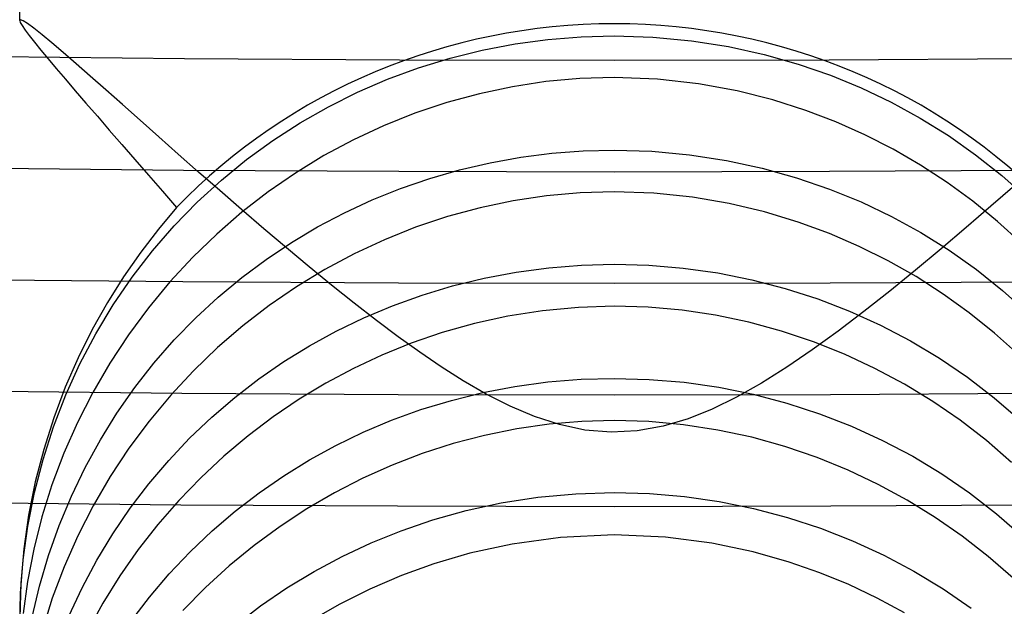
# Model space of a CAD drawing. Header units: millimetres. Extents: x -232 to 232, y -232 to 232.
# Tile 27 of 75: x -2 to 1.31, y -180.46 to -178.49. Entities that reach past the tile are written whole.
import ezdxf

# ---------------------------------------------------------------- set-up
doc = ezdxf.new("R2010")
doc.units = ezdxf.units.MM
doc.layers.add('HIDDEN', color=7, linetype='Continuous')
doc.layers.add('THICK', color=7, linetype='Continuous')

msp = doc.modelspace()

# ---------------------------------------------------------------- linework, layer by layer
at = {"layer": 'HIDDEN'}
for p, q in [((-2, -178.4913), (-2, -177.8638)), ((-1.9999, -178.4905), (-2, -178.4913)), ((-2, -178.4913), (-1.998, -178.4979)), ((-1.9997, -178.4899), (-1.9999, -178.4905)), ((-1.9994, -178.4894), (-1.9997, -178.4899)), ((-1.9989, -178.4891), (-1.9994, -178.4894)), ((-1.9983, -178.4889), (-1.9989, -178.4891)), ((-1.9975, -178.4888), (-1.9983, -178.4889)), ((-1.998, -178.4979), (-1.9918, -178.5087)), ((-1.9887, -178.4921), (-1.9975, -178.4888)), ((-1.9918, -178.5087), (-1.9817, -178.5235)), ((-1.9735, -178.5018), (-1.9887, -178.4921)), ((-1.952, -178.5177), (-1.9735, -178.5018)), ((-1.9817, -178.5235), (-1.9678, -178.5422)), ((-1.9678, -178.5422), (-1.9502, -178.5646)), ((-1.9246, -178.5396), (-1.952, -178.5177)), ((-1.8916, -178.5669), (-1.9246, -178.5396)), ((-0.1119, -178.5464), (0, -178.5434)), ((0, -178.5434), (0.1298, -178.5475)), ((-1.9502, -178.5646), (-1.9291, -178.5907)), ((-1.8534, -178.5995), (-1.8916, -178.5669)), ((-0.4439, -178.5915), (-0.3339, -178.5704)), ((-0.3339, -178.5704), (-0.2232, -178.5554)), ((-0.2232, -178.5554), (-0.1119, -178.5464)), ((0.1298, -178.5475), (0.2593, -178.5597)), ((0.2593, -178.5597), (0.3843, -178.5793)), ((0.3843, -178.5793), (0.5041, -178.6057)), ((-1.9291, -178.5907), (-1.9046, -178.6202)), ((-1.8103, -178.6369), (-1.8534, -178.5995)), ((-0.5524, -178.6185), (-0.4439, -178.5915)), ((0.5041, -178.6057), (0.6185, -178.638)), ((-1.9046, -178.6202), (-1.8769, -178.6532)), ((-1.7625, -178.6787), (-1.8103, -178.6369)), ((-0.6586, -178.6511), (-0.5524, -178.6185)), ((0.6185, -178.638), (0.7274, -178.6757)), ((-1.8769, -178.6532), (-1.8462, -178.6891)), ((-1.7105, -178.7246), (-1.7625, -178.6787)), ((-0.7624, -178.6892), (-0.6586, -178.6511)), ((0.7274, -178.6757), (0.8309, -178.7181)), ((-1.8462, -178.6891), (-1.8129, -178.728)), ((-0.8634, -178.7328), (-0.7624, -178.6892)), ((-0.2298, -178.6971), (-0.3426, -178.714)), ((-0.1156, -178.6869), (-0.2298, -178.6971)), ((0, -178.6835), (-0.1156, -178.6869)), ((0.1455, -178.689), (0, -178.6835)), ((0.2835, -178.7044), (0.1455, -178.689)), ((0.4129, -178.7281), (0.2835, -178.7044)), ((-1.8129, -178.728), (-1.777, -178.7695)), ((-1.6546, -178.7741), (-1.7105, -178.7246)), ((-0.9615, -178.7817), (-0.8634, -178.7328)), ((-0.4539, -178.7375), (-0.5636, -178.7673)), ((-0.3426, -178.714), (-0.4539, -178.7375)), ((0.5333, -178.7584), (0.4129, -178.7281)), ((0.8309, -178.7181), (0.9313, -178.7659)), ((-1.777, -178.7695), (-1.7388, -178.8135)), ((-1.5951, -178.8269), (-1.6546, -178.7741)), ((-0.5636, -178.7673), (-0.671, -178.8033)), ((0.644, -178.7936), (0.5333, -178.7584)), ((0.9313, -178.7659), (1.029, -178.8194)), ((-1.0565, -178.8358), (-0.9615, -178.7817)), ((-0.671, -178.8033), (-0.7758, -178.8452)), ((0.7453, -178.8323), (0.644, -178.7936)), ((-1.7388, -178.8135), (-1.6985, -178.8598)), ((-1.5324, -178.8826), (-1.5951, -178.8269)), ((-1.1483, -178.8949), (-1.0565, -178.8358)), ((0.8429, -178.8757), (0.7453, -178.8323)), ((1.029, -178.8194), (1.1237, -178.8784)), ((-1.6985, -178.8598), (-1.6562, -178.9084)), ((-0.7758, -178.8452), (-0.8777, -178.8927)), ((0.9379, -178.9243), (0.8429, -178.8757)), ((-1.6562, -178.9084), (-1.6122, -178.959)), ((-1.4666, -178.9408), (-1.5324, -178.8826)), ((-1.2367, -178.9591), (-1.1483, -178.8949)), ((-0.8777, -178.8927), (-0.9765, -178.9458)), ((1.1237, -178.8784), (1.2153, -178.9428)), ((-1.398, -179.0011), (-1.4666, -178.9408)), ((-0.3139, -178.951), (-0.2096, -178.9377)), ((-0.2096, -178.9377), (-0.1049, -178.9297)), ((-0.1049, -178.9297), (0, -178.927)), ((0, -178.927), (0.1262, -178.931)), ((0.1262, -178.931), (0.2527, -178.9426)), ((0.2527, -178.9426), (0.377, -178.9617)), ((1.0303, -178.9778), (0.9379, -178.9243)), ((1.2153, -178.9428), (1.3033, -179.0128)), ((-1.6122, -178.959), (-1.5666, -179.0114)), ((-1.3217, -179.0284), (-1.2367, -178.9591)), ((-0.9765, -178.9458), (-1.072, -179.0042)), ((-0.5201, -178.9935), (-0.4178, -178.9697)), ((-0.4178, -178.9697), (-0.3139, -178.951)), ((0.377, -178.9617), (0.4972, -178.9877)), ((-1.3269, -179.0634), (-1.398, -179.0011)), ((-1.072, -179.0042), (-1.1641, -179.0677)), ((-0.6205, -179.0224), (-0.5201, -178.9935)), ((0.4972, -178.9877), (0.6129, -179.02)), ((1.1197, -179.0362), (1.0303, -178.9778)), ((-1.5666, -179.0114), (-1.5199, -179.0652)), ((-1.4029, -179.1026), (-1.3217, -179.0284)), ((-0.7186, -179.0561), (-0.6205, -179.0224)), ((0.6129, -179.02), (0.724, -179.0581)), ((1.2061, -179.0993), (1.1197, -179.0362)), ((1.3033, -179.0128), (1.3877, -179.088)), ((-1.5199, -179.0652), (-1.4722, -179.1202)), ((-1.2535, -179.1271), (-1.3269, -179.0634)), ((-1.1641, -179.0677), (-1.2524, -179.1361)), ((-0.8144, -179.0947), (-0.7186, -179.0561)), ((-0.1145, -179.0712), (-0.2279, -179.0812)), ((0, -179.0678), (-0.1145, -179.0712)), ((0.1328, -179.0724), (0, -179.0678)), ((0.2627, -179.0858), (0.1328, -179.0724)), ((0.724, -179.0581), (0.8303, -179.1016)), ((1.3472, -179.0458), (1.2664, -179.1161)), ((-1.4803, -179.1818), (-1.4029, -179.1026)), ((-0.9077, -179.1379), (-0.8144, -179.0947)), ((-0.3402, -179.0979), (-0.4514, -179.1212)), ((-0.2279, -179.0812), (-0.3402, -179.0979)), ((0.387, -179.107), (0.2627, -179.0858)), ((0.5056, -179.135), (0.387, -179.107)), ((0.8303, -179.1016), (0.9322, -179.1502)), ((1.2892, -179.167), (1.2061, -179.0993)), ((-1.4722, -179.1203), (-1.5334, -179.1931)), ((-1.2524, -179.1361), (-1.3371, -179.2094)), ((-1.1783, -179.1917), (-1.2535, -179.1271)), ((-0.9984, -179.1856), (-0.9077, -179.1379)), ((-0.4514, -179.1212), (-0.5611, -179.1509)), ((0.618, -179.169), (0.5056, -179.135)), ((1.2664, -179.1161), (1.1836, -179.1873)), ((-0.5611, -179.1509), (-0.6684, -179.1866)), ((0.7241, -179.2079), (0.618, -179.169)), ((0.9322, -179.1502), (1.0309, -179.2043)), ((1.369, -179.2392), (1.2892, -179.167)), ((-1.5334, -179.1931), (-1.593, -179.2707)), ((-1.5534, -179.2658), (-1.4803, -179.1818)), ((-1.1025, -179.256), (-1.1783, -179.1917)), ((-1.0861, -179.2379), (-0.9984, -179.1856)), ((-0.6684, -179.1866), (-0.773, -179.2283)), ((0.824, -179.2511), (0.7241, -179.2079)), ((1.0309, -179.2043), (1.1263, -179.2639)), ((1.1836, -179.1873), (1.099, -179.259)), ((-1.3371, -179.2094), (-1.4179, -179.2874)), ((-1.1711, -179.2946), (-1.0861, -179.2379)), ((-0.773, -179.2283), (-0.8748, -179.2756)), ((-1.593, -179.2707), (-1.6504, -179.3531)), ((-1.622, -179.3544), (-1.5534, -179.2658)), ((-1.0266, -179.3194), (-1.1025, -179.256)), ((0.9208, -179.2993), (0.824, -179.2511)), ((1.099, -179.259), (1.0132, -179.3304)), ((1.1263, -179.2639), (1.2183, -179.3289)), ((-1.4179, -179.2874), (-1.4945, -179.37)), ((-1.2531, -179.3557), (-1.1711, -179.2946)), ((-0.8748, -179.2756), (-0.9735, -179.3284)), ((1.0149, -179.3526), (0.9208, -179.2993)), ((-0.9735, -179.3284), (-1.069, -179.3865)), ((-0.9507, -179.3815), (-1.0266, -179.3194)), ((-0.4382, -179.3577), (-0.3301, -179.3373)), ((-0.3301, -179.3373), (-0.2201, -179.3225)), ((-0.2201, -179.3225), (-0.1101, -179.3137)), ((-0.1101, -179.3137), (0, -179.3107)), ((0, -179.3107), (0.1161, -179.314)), ((0.1161, -179.314), (0.2322, -179.3239)), ((0.2322, -179.3239), (0.3483, -179.3403)), ((0.3483, -179.3403), (0.4629, -179.3632)), ((1.0132, -179.3304), (0.9265, -179.4009)), ((1.2183, -179.3289), (1.3064, -179.3992)), ((-1.6504, -179.3531), (-1.7048, -179.4397)), ((-1.6858, -179.4473), (-1.622, -179.3544)), ((-1.4945, -179.37), (-1.5667, -179.4569)), ((-1.3321, -179.4213), (-1.2531, -179.3557)), ((-0.5437, -179.3835), (-0.4382, -179.3577)), ((0.4629, -179.3632), (0.5751, -179.3923)), ((1.106, -179.411), (1.0149, -179.3526)), ((-1.069, -179.3865), (-1.1609, -179.4496)), ((-0.8752, -179.4418), (-0.9507, -179.3815)), ((-0.6463, -179.4144), (-0.5437, -179.3835)), ((0.5751, -179.3923), (0.6848, -179.4276)), ((0.9265, -179.4009), (0.8395, -179.4698)), ((1.3064, -179.3992), (1.3906, -179.4747)), ((-1.7048, -179.4397), (-1.756, -179.5305)), ((-1.4077, -179.4911), (-1.3321, -179.4213)), ((-0.7459, -179.4502), (-0.6463, -179.4144)), ((0.6848, -179.4276), (0.7917, -179.4687)), ((1.194, -179.4742), (1.106, -179.411)), ((-1.7443, -179.5444), (-1.6858, -179.4473)), ((-1.5667, -179.4569), (-1.6343, -179.5481)), ((-1.1609, -179.4496), (-1.2494, -179.5178)), ((-0.8003, -179.4997), (-0.8752, -179.4418)), ((-0.8424, -179.4907), (-0.7459, -179.4502)), ((-0.241, -179.4673), (-0.358, -179.4856)), ((-0.1204, -179.4559), (-0.241, -179.4673)), ((0, -179.4522), (-0.1204, -179.4559)), ((0.1144, -179.4554), (0, -179.4522)), ((0.228, -179.4656), (0.1144, -179.4554)), ((0.3406, -179.4824), (0.228, -179.4656)), ((0.8395, -179.4698), (0.7526, -179.536)), ((0.7917, -179.4687), (0.8956, -179.5157)), ((-1.4799, -179.5652), (-1.4077, -179.4911)), ((-0.9355, -179.5357), (-0.8424, -179.4907)), ((-0.7265, -179.5549), (-0.8003, -179.4997)), ((-0.358, -179.4856), (-0.4707, -179.5103)), ((0.4524, -179.5058), (0.3406, -179.4824)), ((0.5625, -179.5356), (0.4524, -179.5058)), ((1.2787, -179.5422), (1.194, -179.4742)), ((-1.756, -179.5305), (-1.8033, -179.6253)), ((-1.2494, -179.5178), (-1.3342, -179.5909)), ((-1.0252, -179.5848), (-0.9355, -179.5357)), ((-0.4707, -179.5103), (-0.5791, -179.5407)), ((0.67, -179.5715), (0.5625, -179.5356)), ((0.7526, -179.536), (0.666, -179.5987)), ((0.8956, -179.5157), (0.9963, -179.5683)), ((-1.7975, -179.6454), (-1.7443, -179.5444)), ((-1.6343, -179.5481), (-1.697, -179.6433)), ((-1.5483, -179.6435), (-1.4799, -179.5652)), ((-0.654, -179.6068), (-0.7265, -179.5549)), ((-0.5791, -179.5407), (-0.6828, -179.5762)), ((0.7749, -179.6133), (0.67, -179.5715)), ((0.9963, -179.5683), (1.0938, -179.6265)), ((1.3599, -179.6148), (1.2787, -179.5422)), ((-1.3342, -179.5909), (-1.4152, -179.6688)), ((-1.1119, -179.6382), (-1.0252, -179.5848)), ((-0.6828, -179.5762), (-0.7818, -179.6163)), ((0.666, -179.5987), (0.5802, -179.6571)), ((-1.8033, -179.6253), (-1.8466, -179.7242)), ((-1.1958, -179.6961), (-1.1119, -179.6382)), ((-0.7818, -179.6163), (-0.8769, -179.6609)), ((-0.5825, -179.6553), (-0.654, -179.6068)), ((0.8768, -179.6609), (0.7749, -179.6133)), ((1.0938, -179.6265), (1.1879, -179.6904)), ((-1.8451, -179.7502), (-1.7975, -179.6454)), ((-1.697, -179.6433), (-1.7542, -179.7416)), ((-1.6128, -179.7257), (-1.5483, -179.6435)), ((-1.4152, -179.6688), (-1.492, -179.7513)), ((-0.8769, -179.6609), (-0.9697, -179.7105)), ((-0.5081, -179.7025), (-0.5825, -179.6553)), ((0.5802, -179.6571), (0.4953, -179.7103)), ((0.9757, -179.7139), (0.8768, -179.6609)), ((-1.2766, -179.7583), (-1.1958, -179.6961)), ((-0.4305, -179.7473), (-0.5081, -179.7025)), ((-0.223, -179.7066), (-0.1114, -179.6975)), ((-0.1114, -179.6975), (0, -179.6944)), ((0, -179.6944), (0.1175, -179.6978)), ((0.1175, -179.6978), (0.2346, -179.7078)), ((1.1879, -179.6904), (1.2783, -179.7598)), ((-1.8466, -179.7242), (-1.8854, -179.827)), ((-1.673, -179.8117), (-1.6128, -179.7257)), ((-0.9697, -179.7105), (-1.0599, -179.7649)), ((-0.4425, -179.7423), (-0.3341, -179.7216)), ((-0.3341, -179.7216), (-0.223, -179.7066)), ((0.2346, -179.7078), (0.3513, -179.7245)), ((0.3513, -179.7245), (0.4669, -179.7479)), ((0.4953, -179.7103), (0.4116, -179.7574)), ((1.0712, -179.7722), (0.9757, -179.7139)), ((-1.8865, -179.8577), (-1.8451, -179.7502)), ((-1.7542, -179.7416), (-1.8058, -179.8427)), ((-1.492, -179.7513), (-1.5645, -179.8382)), ((-1.3541, -179.8248), (-1.2766, -179.7583)), ((-1.0599, -179.7649), (-1.1473, -179.824)), ((-0.6502, -179.7994), (-0.5479, -179.7684)), ((-0.5479, -179.7684), (-0.4425, -179.7423)), ((-0.3503, -179.788), (-0.4305, -179.7473)), ((0.4116, -179.7574), (0.3294, -179.7975)), ((0.4669, -179.7479), (0.5801, -179.7775)), ((1.2783, -179.7598), (1.3649, -179.8345)), ((-0.7491, -179.8353), (-0.6502, -179.7994)), ((-0.2681, -179.8229), (-0.3503, -179.788)), ((0.3294, -179.7975), (0.248, -179.8302)), ((0.5801, -179.7775), (0.6906, -179.8134)), ((1.1632, -179.8355), (1.0712, -179.7722)), ((-1.8854, -179.827), (-1.9193, -179.9334)), ((-1.7287, -179.9012), (-1.673, -179.8117)), ((-1.4283, -179.8954), (-1.3541, -179.8248)), ((-1.1473, -179.824), (-1.2316, -179.8877)), ((-0.8446, -179.8755), (-0.7491, -179.8353)), ((-0.1843, -179.8501), (-0.2681, -179.8229)), ((0, -179.8365), (-0.1094, -179.8395)), ((0.1163, -179.8399), (0, -179.8365)), ((0.248, -179.8302), (0.1639, -179.8553)), ((0.6906, -179.8134), (0.7982, -179.8552)), ((1.2517, -179.9039), (1.1632, -179.8355)), ((-1.9215, -179.9673), (-1.8865, -179.8577)), ((-1.8058, -179.8427), (-1.8516, -179.9464)), ((-1.5645, -179.8382), (-1.6324, -179.9295)), ((-0.3281, -179.8645), (-0.4361, -179.8863)), ((-0.2188, -179.8489), (-0.3281, -179.8645)), ((-0.1094, -179.8395), (-0.2188, -179.8489)), ((-0.0985, -179.8681), (-0.1843, -179.8501)), ((-0.0106, -179.8754), (-0.0985, -179.8681)), ((0.0771, -179.871), (-0.0106, -179.8754)), ((0.1639, -179.8553), (0.0771, -179.871)), ((0.2325, -179.8505), (0.1163, -179.8399)), ((0.3486, -179.8682), (0.2325, -179.8505)), ((0.4628, -179.8926), (0.3486, -179.8682)), ((0.7982, -179.8552), (0.9026, -179.9029)), ((-1.7799, -179.9943), (-1.7287, -179.9012)), ((-1.4989, -179.9701), (-1.4283, -179.8954)), ((-1.2316, -179.8877), (-1.3128, -179.9559)), ((-0.9366, -179.92), (-0.8446, -179.8755)), ((-0.4361, -179.8863), (-0.542, -179.9138)), ((0.5739, -179.9234), (0.4628, -179.8926)), ((0.9026, -179.9029), (1.0037, -179.9562)), ((1.3365, -179.9772), (1.2517, -179.9039)), ((-1.9193, -179.9334), (-1.9476, -180.0426)), ((-1.6324, -179.9295), (-1.6952, -180.0245)), ((-1.0253, -179.9686), (-0.9366, -179.92)), ((-0.542, -179.9138), (-0.6457, -179.9471)), ((0.682, -179.9602), (0.5739, -179.9234)), ((-1.9501, -180.0787), (-1.9215, -179.9673)), ((-1.8516, -179.9464), (-1.8914, -180.0523)), ((-1.5657, -180.0487), (-1.4989, -179.9701)), ((-1.3128, -179.9559), (-1.3905, -180.0284)), ((-1.1114, -180.0217), (-1.0253, -179.9686)), ((-0.6457, -179.9471), (-0.7469, -179.9858)), ((0.7868, -180.0028), (0.682, -179.9602)), ((1.0037, -179.9562), (1.1013, -180.0151)), ((-1.8262, -180.0906), (-1.7799, -179.9943)), ((-0.7469, -179.9858), (-0.8455, -180.0298)), ((0.888, -180.0508), (0.7868, -180.0028)), ((-1.6952, -180.0245), (-1.7526, -180.1227)), ((-1.3905, -180.0284), (-1.4646, -180.105)), ((-1.1947, -180.0792), (-1.1114, -180.0217)), ((-0.8455, -180.0298), (-0.9413, -180.0789)), ((1.1013, -180.0151), (1.1954, -180.0797)), ((-1.9476, -180.0426), (-1.9701, -180.1541)), ((-1.8914, -180.0523), (-1.9253, -180.1603)), ((-1.6284, -180.131), (-1.5657, -180.0487)), ((0.9856, -180.1038), (0.888, -180.0508)), ((-1.9723, -180.1915), (-1.9501, -180.0787)), ((-1.8673, -180.1895), (-1.8262, -180.0906)), ((-1.2751, -180.141), (-1.1947, -180.0792)), ((-0.9413, -180.0789), (-1.0343, -180.133)), ((-0.3802, -180.1134), (-0.2573, -180.0943)), ((-0.2573, -180.0943), (-0.1296, -180.0823)), ((-0.1296, -180.0823), (0, -180.0782)), ((0, -180.0782), (0.1189, -180.0816)), ((0.1189, -180.0816), (0.2367, -180.0917)), ((0.2367, -180.0917), (0.3533, -180.1085)), ((1.1954, -180.0797), (1.2858, -180.1497)), ((-1.7526, -180.1227), (-1.8044, -180.2238)), ((-1.6868, -180.2168), (-1.6284, -180.131)), ((-1.4646, -180.105), (-1.5349, -180.1857)), ((-1.0343, -180.133), (-1.1243, -180.1921)), ((-0.4979, -180.139), (-0.3802, -180.1134)), ((0.3533, -180.1085), (0.4687, -180.132)), ((0.4687, -180.132), (0.5824, -180.1619)), ((1.0795, -180.1618), (0.9856, -180.1038)), ((-1.9701, -180.1541), (-1.9865, -180.2675)), ((-1.9253, -180.1603), (-1.9528, -180.2688)), ((-1.3524, -180.207), (-1.2751, -180.141)), ((-0.6102, -180.1704), (-0.4979, -180.139)), ((0.5824, -180.1619), (0.6934, -180.1981)), ((1.1701, -180.2248), (1.0795, -180.1618)), ((1.2858, -180.1497), (1.3721, -180.2251)), ((-1.9878, -180.3044), (-1.9723, -180.1915)), ((-1.9029, -180.2903), (-1.8673, -180.1895)), ((-1.5349, -180.1857), (-1.601, -180.2701)), ((-1.1243, -180.1921), (-1.2113, -180.256)), ((-0.717, -180.2067), (-0.6102, -180.1704)), ((0.6934, -180.1981), (0.8014, -180.2403)), ((-1.8044, -180.2238), (-1.8504, -180.3276)), ((-1.7408, -180.3061), (-1.6868, -180.2168)), ((-1.4263, -180.2772), (-1.3524, -180.207)), ((-0.8179, -180.2474), (-0.717, -180.2067)), ((-0.1808, -180.2292), (-0.343, -180.2514)), ((0, -180.2209), (-0.1808, -180.2292)), ((0.1719, -180.2285), (0, -180.2209)), ((0.328, -180.2488), (0.1719, -180.2285)), ((1.2575, -180.2928), (1.1701, -180.2248)), ((-1.9865, -180.2675), (-1.9966, -180.3828)), ((-1.2113, -180.256), (-1.295, -180.3245)), ((-0.9152, -180.2929), (-0.8179, -180.2474)), ((-0.343, -180.2514), (-0.4855, -180.2826)), ((0.4672, -180.278), (0.328, -180.2488)), ((0.8014, -180.2403), (0.9063, -180.2885)), ((-1.9528, -180.2688), (-1.9738, -180.3772)), ((-1.9329, -180.3928), (-1.9029, -180.2903)), ((-1.601, -180.2701), (-1.6628, -180.3582)), ((-1.4967, -180.3515), (-1.4263, -180.2772)), ((-1.0098, -180.3435), (-0.9152, -180.2929)), ((-0.4855, -180.2826), (-0.6071, -180.3183)), ((0.5882, -180.3122), (0.4672, -180.278)), ((0.9063, -180.2885), (1.0079, -180.3424)), ((1.3412, -180.3657), (1.2575, -180.2928)), ((-1.997, -180.4167), (-1.9878, -180.3044)), ((-1.8504, -180.3276), (-1.8906, -180.4339)), ((-1.7903, -180.3987), (-1.7408, -180.3061)), ((-1.295, -180.3245), (-1.3752, -180.3976)), ((-0.6071, -180.3183), (-0.7161, -180.3576)), ((0.6913, -180.348), (0.5882, -180.3122)), ((-1.6628, -180.3582), (-1.7202, -180.4497)), ((-1.5633, -180.4296), (-1.4967, -180.3515)), ((-1.1014, -180.399), (-1.0098, -180.3435)), ((-0.7161, -180.3576), (-0.8223, -180.4031)), ((0.7887, -180.3879), (0.6913, -180.348)), ((1.0079, -180.3424), (1.1058, -180.4019)), ((-1.9966, -180.3828), (-2, -180.4994)), ((-1.9738, -180.3772), (-1.9886, -180.4851)), ((-1.9575, -180.4968), (-1.9329, -180.3928)), ((-1.8348, -180.494), (-1.7903, -180.3987)), ((-1.3752, -180.3976), (-1.4516, -180.4751)), ((-1.1899, -180.4595), (-1.1014, -180.399)), ((0.8838, -180.4329), (0.7887, -180.3879)), ((-2, -180.5278), (-1.997, -180.4167)), ((-1.8906, -180.4339), (-1.9247, -180.5422)), ((-1.626, -180.5116), (-1.5633, -180.4296)), ((-0.8223, -180.4031), (-0.9254, -180.4545)), ((0.9763, -180.4827), (0.8838, -180.4329)), ((1.1058, -180.4019), (1.1999, -180.4668)), ((-1.7202, -180.4497), (-1.7728, -180.5446)), ((-1.2752, -180.5249), (-1.1899, -180.4595)), ((-0.9254, -180.4545), (-1.0253, -180.5117))]:
    msp.add_line(p, q, dxfattribs=at)
for radius, start, end in [(182.5, 180.00002, 0), (183.375, 180.495703, 269.504296), (183, 180.494557, 269.505442), (182.625, 180.493297, 269.506702), (182.25, 180.492094, 269.507905), (181.875, 180.490833, 269.509166), (185.25, 180.501146, 269.498853), (184.875, 180.500115, 269.499884), (184.5, 180.499084, 269.500915), (184.125, 180.497995, 269.502004), (183.75, 180.496849, 269.50315), (187.125, 180.505902, 269.494097), (186.75, 180.504985, 269.495014), (186.375, 180.504068, 269.49593), (185.625, 180.502178, 269.497879), (188.625, 180.509225, 269.490774), (188.25, 180.508423, 269.491576), (187.875, 180.507563, 269.492435), (187.5, 180.506761, 269.493238)]:
    msp.add_arc((0, 0), radius, start, end, dxfattribs=at)
for start_param, end_param in [(1.570796, 2.398158), (0.743435, 1.570796)]:
    msp.add_ellipse((0, -180.4142), major_axis=(2, 0), ratio=0.955839, start_param=start_param, end_param=end_param, dxfattribs=at)
at = {"layer": 'THICK'}
for radius, start, end in [(184.625, 179.99998, 0), (184.25, 179.99998, 0), (183.875, 179.99998, 0), (183.5, 179.99998, 0), (183.125, 179.99998, 0), (182.75, 179.99998, 0), (182.375, 179.99998, 0), (182, 179.99998, 0), (181.625, 179.99998, 0), (181.25, 179.99998, 0), (180.875, 179.99998, 0), (180.5, 179.99998, 0), (180.125, 179.99998, 0), (179.75, 179.99998, 0), (179.375, 179.99998, 0), (179, 179.99998, 0), (178.625, 179.99998, 0), (186, 180.184071, 269.815927), (186, 270.184053, 359.815909)]:
    msp.add_arc((0, 0), radius, start, end, dxfattribs=at)

doc.saveas('drawing.dxf')
